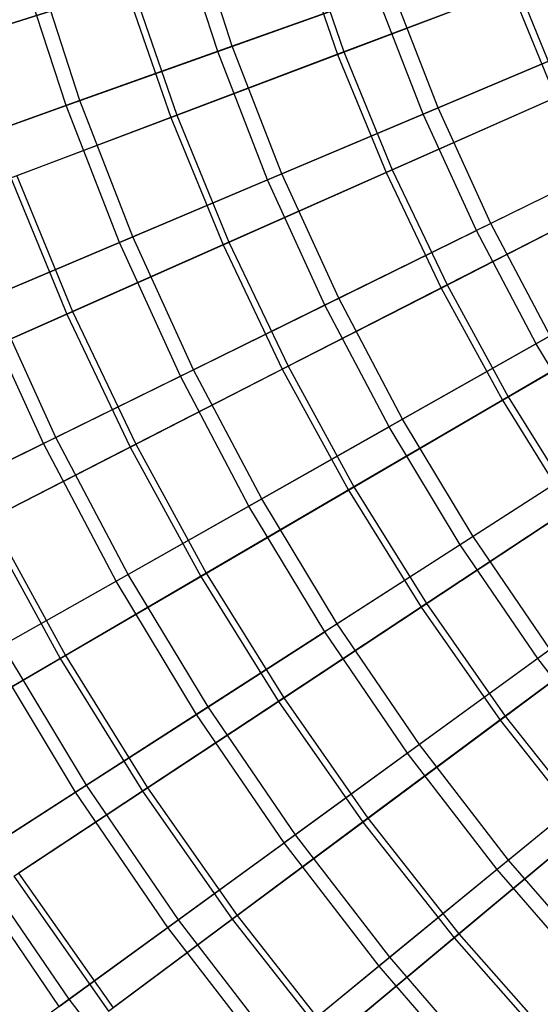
# Model space of a CAD drawing. Extents: x 0.1 to 12.1, y -6 to 6.
# Tile 13 of 256: x 2.38 to 3.157, y -2.627 to -1.16. Entities that reach past the tile are written whole.
import ezdxf

# ---------------------------------------------------------------- set-up
doc = ezdxf.new("R2010")
doc.units = 0
doc.header["$LTSCALE"] = 2.54
doc.layers.get('0').update_dxf_attribs({"linetype": 'CONTINUOUS'})

# ---------------------------------------------------------------- blocks, each defined once
blk = doc.blocks.new('DROPS_COLOR_B-11195_STL')
at = {"color": 0}
for p, q in [((2.6756, -1.2075, 12.1434), (2.6122, -1.0124, 12.1434)), ((2.6756, -1.2075, 12.1434), (2.6122, -1.0124, 12.1434)), ((2.6973, -1.1998, 3.2233), (2.6343, -1.0059, 3.2233)), ((2.6973, -1.1998, 3.2233), (2.6343, -1.0059, 3.2233)), ((2.4495, -1.2882, 11.9225), (2.3819, -1.08, 11.9225)), ((2.4495, -1.2882, 11.9225), (2.3819, -1.08, 11.9225)), ((2.4702, -1.2808, 3.443), (2.4029, -1.0738, 3.443)), ((2.4702, -1.2808, 3.443), (2.4029, -1.0738, 3.443)), ((2.9356, -1.1148, 3.0173), (2.6973, -1.1998, 3.2233)), ((2.9356, -1.1148, 3.0173), (2.6973, -1.1998, 3.2233)), ((3.0043, -1.2913, 3.0173), (2.9356, -1.1148, 3.0173)), ((3.0043, -1.2913, 3.0173), (2.9356, -1.1148, 3.0173)), ((2.6756, -1.2075, 12.1434), (2.9128, -1.1229, 12.3507)), ((2.6756, -1.2075, 12.1434), (2.9128, -1.1229, 12.3507)), ((2.9821, -1.3007, 12.3507), (2.9128, -1.1229, 12.3507)), ((2.9821, -1.3007, 12.3507), (2.9128, -1.1229, 12.3507)), ((2.6973, -1.1998, 3.2233), (2.4702, -1.2808, 3.443)), ((2.6973, -1.1998, 3.2233), (2.4702, -1.2808, 3.443)), ((2.7713, -1.3898, 3.2233), (2.6973, -1.1998, 3.2233)), ((2.7713, -1.3898, 3.2233), (2.6973, -1.1998, 3.2233)), ((2.9821, -1.3007, 12.3507), (3.2243, -1.1984, 12.5437)), ((2.9821, -1.3007, 12.3507), (3.2243, -1.1984, 12.5437)), ((3.2474, -1.1886, 2.8256), (3.0043, -1.2913, 3.0173)), ((3.2474, -1.1886, 2.8256), (3.0043, -1.2913, 3.0173)), ((2.4495, -1.2882, 11.9225), (2.6756, -1.2075, 12.1434)), ((2.4495, -1.2882, 11.9225), (2.6756, -1.2075, 12.1434)), ((2.7501, -1.3988, 12.1434), (2.6756, -1.2075, 12.1434)), ((2.7501, -1.3988, 12.1434), (2.6756, -1.2075, 12.1434)), ((2.2353, -1.3646, 11.6886), (2.4495, -1.2882, 11.9225)), ((2.2353, -1.3646, 11.6886), (2.4495, -1.2882, 11.9225)), ((2.4702, -1.2808, 3.443), (2.2548, -1.3577, 3.6756)), ((2.4702, -1.2808, 3.443), (2.2548, -1.3577, 3.6756)), ((2.529, -1.4922, 11.9225), (2.4495, -1.2882, 11.9225)), ((2.529, -1.4922, 11.9225), (2.4495, -1.2882, 11.9225)), ((2.5492, -1.4837, 3.443), (2.4702, -1.2808, 3.443)), ((2.5492, -1.4837, 3.443), (2.4702, -1.2808, 3.443)), ((2.7501, -1.3988, 12.1434), (2.9821, -1.3007, 12.3507)), ((2.7501, -1.3988, 12.1434), (2.9821, -1.3007, 12.3507)), ((3.0043, -1.2913, 3.0173), (2.7713, -1.3898, 3.2233)), ((3.0043, -1.2913, 3.0173), (2.7713, -1.3898, 3.2233)), ((3.0613, -1.4743, 12.3507), (2.9821, -1.3007, 12.3507)), ((3.0613, -1.4743, 12.3507), (2.9821, -1.3007, 12.3507)), ((3.083, -1.4637, 3.0173), (3.0043, -1.2913, 3.0173)), ((3.083, -1.4637, 3.0173), (3.0043, -1.2913, 3.0173)), ((3.3199, -1.3472, 2.8256), (3.083, -1.4637, 3.0173)), ((3.3199, -1.3472, 2.8256), (3.083, -1.4637, 3.0173)), ((3.2973, -1.3583, 12.5437), (3.0613, -1.4743, 12.3507)), ((3.2973, -1.3583, 12.5437), (3.0613, -1.4743, 12.3507)), ((2.7713, -1.3898, 3.2233), (2.5492, -1.4837, 3.443)), ((2.7713, -1.3898, 3.2233), (2.5492, -1.4837, 3.443)), ((2.856, -1.5753, 3.2233), (2.7713, -1.3898, 3.2233)), ((2.856, -1.5753, 3.2233), (2.7713, -1.3898, 3.2233)), ((2.529, -1.4922, 11.9225), (2.7501, -1.3988, 12.1434)), ((2.529, -1.4922, 11.9225), (2.7501, -1.3988, 12.1434)), ((2.8353, -1.5855, 12.1434), (2.7501, -1.3988, 12.1434)), ((2.8353, -1.5855, 12.1434), (2.7501, -1.3988, 12.1434)), ((3.083, -1.4637, 3.0173), (2.856, -1.5753, 3.2233)), ((3.083, -1.4637, 3.0173), (2.856, -1.5753, 3.2233)), ((3.1714, -1.6313, 3.0173), (3.083, -1.4637, 3.0173)), ((3.1714, -1.6313, 3.0173), (3.083, -1.4637, 3.0173)), ((2.8353, -1.5855, 12.1434), (3.0613, -1.4743, 12.3507)), ((2.8353, -1.5855, 12.1434), (3.0613, -1.4743, 12.3507)), ((3.1504, -1.6431, 12.3507), (3.0613, -1.4743, 12.3507)), ((3.1504, -1.6431, 12.3507), (3.0613, -1.4743, 12.3507)), ((2.3195, -1.5808, 11.6886), (2.529, -1.4922, 11.9225)), ((2.3195, -1.5808, 11.6886), (2.529, -1.4922, 11.9225)), ((2.5492, -1.4837, 3.443), (2.3386, -1.5727, 3.6756)), ((2.5492, -1.4837, 3.443), (2.3386, -1.5727, 3.6756)), ((2.6199, -1.6914, 11.9225), (2.529, -1.4922, 11.9225)), ((2.6199, -1.6914, 11.9225), (2.529, -1.4922, 11.9225)), ((2.6396, -1.6817, 3.443), (2.5492, -1.4837, 3.443)), ((2.6396, -1.6817, 3.443), (2.5492, -1.4837, 3.443)), ((3.3794, -1.5138, 12.5437), (3.1504, -1.6431, 12.3507)), ((3.3794, -1.5138, 12.5437), (3.1504, -1.6431, 12.3507)), ((2.4158, -1.7917, 11.6886), (2.3195, -1.5808, 11.6886)), ((2.4158, -1.7917, 11.6886), (2.3195, -1.5808, 11.6886)), ((2.4344, -1.7826, 3.6756), (2.3386, -1.5727, 3.6756)), ((2.4344, -1.7826, 3.6756), (2.3386, -1.5727, 3.6756)), ((2.856, -1.5753, 3.2233), (2.6396, -1.6817, 3.443)), ((2.856, -1.5753, 3.2233), (2.6396, -1.6817, 3.443)), ((2.9512, -1.7556, 3.2233), (2.856, -1.5753, 3.2233)), ((2.9512, -1.7556, 3.2233), (2.856, -1.5753, 3.2233)), ((2.6199, -1.6914, 11.9225), (2.8353, -1.5855, 12.1434)), ((2.6199, -1.6914, 11.9225), (2.8353, -1.5855, 12.1434)), ((2.9311, -1.767, 12.1434), (2.8353, -1.5855, 12.1434)), ((2.9311, -1.767, 12.1434), (2.8353, -1.5855, 12.1434)), ((3.1504, -1.6431, 12.3507), (2.9311, -1.767, 12.1434)), ((3.1504, -1.6431, 12.3507), (2.9311, -1.767, 12.1434)), ((3.1714, -1.6313, 3.0173), (2.9512, -1.7556, 3.2233)), ((3.1714, -1.6313, 3.0173), (2.9512, -1.7556, 3.2233)), ((3.249, -1.8065, 12.3507), (3.1504, -1.6431, 12.3507)), ((3.249, -1.8065, 12.3507), (3.1504, -1.6431, 12.3507)), ((2.6396, -1.6817, 3.443), (2.4344, -1.7826, 3.6756)), ((2.6396, -1.6817, 3.443), (2.4344, -1.7826, 3.6756)), ((2.7412, -1.8742, 3.443), (2.6396, -1.6817, 3.443)), ((2.7412, -1.8742, 3.443), (2.6396, -1.6817, 3.443)), ((2.4158, -1.7917, 11.6886), (2.6199, -1.6914, 11.9225)), ((2.4158, -1.7917, 11.6886), (2.6199, -1.6914, 11.9225)), ((2.7221, -1.885, 11.9225), (2.6199, -1.6914, 11.9225)), ((2.7221, -1.885, 11.9225), (2.6199, -1.6914, 11.9225)), ((2.9512, -1.7556, 3.2233), (2.7412, -1.8742, 3.443)), ((2.9512, -1.7556, 3.2233), (2.7412, -1.8742, 3.443)), ((3.0565, -1.9302, 3.2233), (2.9512, -1.7556, 3.2233)), ((3.0565, -1.9302, 3.2233), (2.9512, -1.7556, 3.2233)), ((2.7221, -1.885, 11.9225), (2.9311, -1.767, 12.1434)), ((2.7221, -1.885, 11.9225), (2.9311, -1.767, 12.1434)), ((3.0371, -1.9427, 12.1434), (2.9311, -1.767, 12.1434)), ((3.0371, -1.9427, 12.1434), (2.9311, -1.767, 12.1434)), ((2.4344, -1.7826, 3.6756), (2.2411, -1.8776, 3.9205)), ((2.4344, -1.7826, 3.6756), (2.2411, -1.8776, 3.9205)), ((2.5421, -1.9867, 3.6756), (2.4344, -1.7826, 3.6756)), ((2.5421, -1.9867, 3.6756), (2.4344, -1.7826, 3.6756)), ((2.2236, -1.8862, 11.4426), (2.4158, -1.7917, 11.6886)), ((2.2236, -1.8862, 11.4426), (2.4158, -1.7917, 11.6886)), ((2.524, -1.9968, 11.6886), (2.4158, -1.7917, 11.6886)), ((2.524, -1.9968, 11.6886), (2.4158, -1.7917, 11.6886)), ((3.2693, -1.7935, 3.0173), (3.0565, -1.9302, 3.2233)), ((3.2693, -1.7935, 3.0173), (3.0565, -1.9302, 3.2233)), ((3.249, -1.8065, 12.3507), (3.0371, -1.9427, 12.1434)), ((3.249, -1.8065, 12.3507), (3.0371, -1.9427, 12.1434)), ((2.7412, -1.8742, 3.443), (2.5421, -1.9867, 3.6756)), ((2.7412, -1.8742, 3.443), (2.5421, -1.9867, 3.6756)), ((2.8536, -2.0606, 3.443), (2.7412, -1.8742, 3.443)), ((2.8536, -2.0606, 3.443), (2.7412, -1.8742, 3.443)), ((2.524, -1.9968, 11.6886), (2.7221, -1.885, 11.9225)), ((2.524, -1.9968, 11.6886), (2.7221, -1.885, 11.9225)), ((2.8352, -2.0725, 11.9225), (2.7221, -1.885, 11.9225)), ((2.8352, -2.0725, 11.9225), (2.7221, -1.885, 11.9225)), ((3.0565, -1.9302, 3.2233), (2.8536, -2.0606, 3.443)), ((3.0565, -1.9302, 3.2233), (2.8536, -2.0606, 3.443)), ((3.1716, -2.0986, 3.2233), (3.0565, -1.9302, 3.2233)), ((3.1716, -2.0986, 3.2233), (3.0565, -1.9302, 3.2233)), ((3.0371, -1.9427, 12.1434), (2.8352, -2.0725, 11.9225)), ((3.0371, -1.9427, 12.1434), (2.8352, -2.0725, 11.9225)), ((3.1529, -2.1121, 12.1434), (3.0371, -1.9427, 12.1434)), ((3.1529, -2.1121, 12.1434), (3.0371, -1.9427, 12.1434)), ((3.3567, -1.9641, 12.3507), (3.1529, -2.1121, 12.1434)), ((3.3567, -1.9641, 12.3507), (3.1529, -2.1121, 12.1434)), ((2.5421, -1.9867, 3.6756), (2.3545, -2.0926, 3.9205)), ((2.5421, -1.9867, 3.6756), (2.3545, -2.0926, 3.9205)), ((2.6612, -2.1842, 3.6756), (2.5421, -1.9867, 3.6756)), ((2.6612, -2.1842, 3.6756), (2.5421, -1.9867, 3.6756)), ((2.3376, -2.1022, 11.4426), (2.524, -1.9968, 11.6886)), ((2.3376, -2.1022, 11.4426), (2.524, -1.9968, 11.6886)), ((2.6438, -2.1955, 11.6886), (2.524, -1.9968, 11.6886)), ((2.6438, -2.1955, 11.6886), (2.524, -1.9968, 11.6886)), ((2.8536, -2.0606, 3.443), (2.6612, -2.1842, 3.6756)), ((2.8536, -2.0606, 3.443), (2.6612, -2.1842, 3.6756)), ((2.9765, -2.2403, 3.443), (2.8536, -2.0606, 3.443)), ((2.9765, -2.2403, 3.443), (2.8536, -2.0606, 3.443)), ((2.6438, -2.1955, 11.6886), (2.8352, -2.0725, 11.9225)), ((2.6438, -2.1955, 11.6886), (2.8352, -2.0725, 11.9225)), ((2.9587, -2.2532, 11.9225), (2.8352, -2.0725, 11.9225)), ((2.9587, -2.2532, 11.9225), (2.8352, -2.0725, 11.9225)), ((2.48, -2.3007, 3.9205), (2.3545, -2.0926, 3.9205)), ((2.48, -2.3007, 3.9205), (2.3545, -2.0926, 3.9205)), ((2.4636, -2.3112, 11.4426), (2.3376, -2.1022, 11.4426)), ((2.4636, -2.3112, 11.4426), (2.3376, -2.1022, 11.4426)), ((3.1529, -2.1121, 12.1434), (2.9587, -2.2532, 11.9225)), ((3.1529, -2.1121, 12.1434), (2.9587, -2.2532, 11.9225)), ((3.1716, -2.0986, 3.2233), (2.9765, -2.2403, 3.443)), ((3.1716, -2.0986, 3.2233), (2.9765, -2.2403, 3.443)), ((3.2782, -2.2746, 12.1434), (3.1529, -2.1121, 12.1434)), ((3.2782, -2.2746, 12.1434), (3.1529, -2.1121, 12.1434)), ((2.6612, -2.1842, 3.6756), (2.48, -2.3007, 3.9205)), ((2.6612, -2.1842, 3.6756), (2.48, -2.3007, 3.9205)), ((2.7915, -2.3747, 3.6756), (2.6612, -2.1842, 3.6756)), ((2.7915, -2.3747, 3.6756), (2.6612, -2.1842, 3.6756)), ((2.4636, -2.3112, 11.4426), (2.6438, -2.1955, 11.6886)), ((2.4636, -2.3112, 11.4426), (2.6438, -2.1955, 11.6886)), ((2.7747, -2.3869, 11.6886), (2.6438, -2.1955, 11.6886)), ((2.7747, -2.3869, 11.6886), (2.6438, -2.1955, 11.6886)), ((2.9765, -2.2403, 3.443), (2.7915, -2.3747, 3.6756)), ((2.9765, -2.2403, 3.443), (2.7915, -2.3747, 3.6756)), ((3.1094, -2.4127, 3.443), (2.9765, -2.2403, 3.443)), ((3.1094, -2.4127, 3.443), (2.9765, -2.2403, 3.443)), ((2.9587, -2.2532, 11.9225), (2.7747, -2.3869, 11.6886)), ((2.9587, -2.2532, 11.9225), (2.7747, -2.3869, 11.6886)), ((3.0924, -2.4266, 11.9225), (2.9587, -2.2532, 11.9225)), ((3.0924, -2.4266, 11.9225), (2.9587, -2.2532, 11.9225)), ((3.2961, -2.26, 3.2233), (3.1094, -2.4127, 3.443)), ((3.2961, -2.26, 3.2233), (3.1094, -2.4127, 3.443)), ((3.2782, -2.2746, 12.1434), (3.0924, -2.4266, 11.9225)), ((3.2782, -2.2746, 12.1434), (3.0924, -2.4266, 11.9225)), ((2.48, -2.3007, 3.9205), (2.3104, -2.4097, 4.177)), ((2.48, -2.3007, 3.9205), (2.3104, -2.4097, 4.177)), ((2.6172, -2.5014, 3.9205), (2.48, -2.3007, 3.9205)), ((2.6172, -2.5014, 3.9205), (2.48, -2.3007, 3.9205)), ((2.2952, -2.4195, 11.1851), (2.4636, -2.3112, 11.4426)), ((2.2952, -2.4195, 11.1851), (2.4636, -2.3112, 11.4426)), ((2.6014, -2.5128, 11.4426), (2.4636, -2.3112, 11.4426)), ((2.6014, -2.5128, 11.4426), (2.4636, -2.3112, 11.4426)), ((2.7915, -2.3747, 3.6756), (2.6172, -2.5014, 3.9205)), ((2.7915, -2.3747, 3.6756), (2.6172, -2.5014, 3.9205)), ((2.9324, -2.5574, 3.6756), (2.7915, -2.3747, 3.6756)), ((2.9324, -2.5574, 3.6756), (2.7915, -2.3747, 3.6756)), ((2.6014, -2.5128, 11.4426), (2.7747, -2.3869, 11.6886)), ((2.6014, -2.5128, 11.4426), (2.7747, -2.3869, 11.6886)), ((2.9163, -2.5706, 11.6886), (2.7747, -2.3869, 11.6886)), ((2.9163, -2.5706, 11.6886), (2.7747, -2.3869, 11.6886)), ((2.4394, -2.6305, 11.1851), (2.2952, -2.4195, 11.1851)), ((2.4394, -2.6305, 11.1851), (2.2952, -2.4195, 11.1851)), ((2.4541, -2.6198, 4.177), (2.3104, -2.4097, 4.177)), ((2.4541, -2.6198, 4.177), (2.3104, -2.4097, 4.177)), ((3.1094, -2.4127, 3.443), (2.9324, -2.5574, 3.6756)), ((3.1094, -2.4127, 3.443), (2.9324, -2.5574, 3.6756)), ((3.2519, -2.5772, 3.443), (3.1094, -2.4127, 3.443)), ((3.2519, -2.5772, 3.443), (3.1094, -2.4127, 3.443)), ((3.0924, -2.4266, 11.9225), (2.9163, -2.5706, 11.6886)), ((3.0924, -2.4266, 11.9225), (2.9163, -2.5706, 11.6886)), ((3.2358, -2.592, 11.9225), (3.0924, -2.4266, 11.9225)), ((3.2358, -2.592, 11.9225), (3.0924, -2.4266, 11.9225)), ((2.6172, -2.5014, 3.9205), (2.4541, -2.6198, 4.177)), ((2.6172, -2.5014, 3.9205), (2.4541, -2.6198, 4.177)), ((2.7656, -2.6938, 3.9205), (2.6172, -2.5014, 3.9205)), ((2.7656, -2.6938, 3.9205), (2.6172, -2.5014, 3.9205)), ((2.4394, -2.6305, 11.1851), (2.6014, -2.5128, 11.4426)), ((2.4394, -2.6305, 11.1851), (2.6014, -2.5128, 11.4426)), ((2.7505, -2.7061, 11.4426), (2.6014, -2.5128, 11.4426)), ((2.7505, -2.7061, 11.4426), (2.6014, -2.5128, 11.4426)), ((2.9324, -2.5574, 3.6756), (2.7656, -2.6938, 3.9205)), ((2.9324, -2.5574, 3.6756), (2.7656, -2.6938, 3.9205)), ((3.0835, -2.7318, 3.6756), (2.9324, -2.5574, 3.6756)), ((3.0835, -2.7318, 3.6756), (2.9324, -2.5574, 3.6756)), ((2.9163, -2.5706, 11.6886), (2.7505, -2.7061, 11.4426)), ((2.9163, -2.5706, 11.6886), (2.7505, -2.7061, 11.4426)), ((3.0682, -2.7458, 11.6886), (2.9163, -2.5706, 11.6886)), ((3.0682, -2.7458, 11.6886), (2.9163, -2.5706, 11.6886)), ((2.4541, -2.6198, 4.177), (2.3027, -2.7298, 4.4442)), ((2.4541, -2.6198, 4.177), (2.3027, -2.7298, 4.4442)), ((2.6095, -2.8214, 4.177), (2.4541, -2.6198, 4.177)), ((2.6095, -2.8214, 4.177), (2.4541, -2.6198, 4.177))]:
    blk.add_line(p, q, dxfattribs=at)
blk = doc.blocks.new('GROUP_1')
at = {"color": 0}
for p, q in [((2.732, 4.9655, 10.925), (2.7944, 4.7855, 10.925)), ((2.732, 4.9655, 10.925), (2.7944, 4.7855, 10.925)), ((2.7417, 4.9686, 1.068), (2.8039, 4.7891, 1.068)), ((2.7417, 4.9686, 1.068), (2.8039, 4.7891, 1.068)), ((2.4877, 4.8884, 1.2636), (2.2444, 4.8116, 1.4735)), ((2.4877, 4.8884, 1.2636), (2.2444, 4.8116, 1.4735)), ((2.4877, 4.8884, 1.2636), (2.5547, 4.6949, 1.2636)), ((2.4877, 4.8884, 1.2636), (2.5547, 4.6949, 1.2636)), ((3.0627, 4.8869, 0.8873), (2.8039, 4.7891, 1.068)), ((3.0627, 4.8869, 0.8873), (2.8039, 4.7891, 1.068)), ((3.0627, 4.8869, 0.8873), (3.1289, 4.7254, 0.8873)), ((3.0627, 4.8869, 0.8873), (3.1289, 4.7254, 0.8873)), ((2.2355, 4.8088, 10.5184), (2.4784, 4.8855, 10.7288)), ((2.2355, 4.8088, 10.5184), (2.4784, 4.8855, 10.7288)), ((2.4784, 4.8855, 10.7288), (2.5456, 4.6915, 10.7288)), ((2.4784, 4.8855, 10.7288), (2.5456, 4.6915, 10.7288)), ((2.7944, 4.7855, 10.925), (3.0528, 4.8832, 11.1062)), ((2.7944, 4.7855, 10.925), (3.0528, 4.8832, 11.1062)), ((3.0528, 4.8832, 11.1062), (3.1193, 4.7211, 11.1062)), ((3.0528, 4.8832, 11.1062), (3.1193, 4.7211, 11.1062)), ((2.5456, 4.6915, 10.7288), (2.7944, 4.7855, 10.925)), ((2.5456, 4.6915, 10.7288), (2.7944, 4.7855, 10.925)), ((2.8039, 4.7891, 1.068), (2.5547, 4.6949, 1.2636)), ((2.8039, 4.7891, 1.068), (2.5547, 4.6949, 1.2636)), ((2.7944, 4.7855, 10.925), (2.8667, 4.6092, 10.925)), ((2.7944, 4.7855, 10.925), (2.8667, 4.6092, 10.925)), ((2.8039, 4.7891, 1.068), (2.8759, 4.6133, 1.068)), ((2.8039, 4.7891, 1.068), (2.8759, 4.6133, 1.068)), ((3.1289, 4.7254, 0.8873), (2.8759, 4.6133, 1.068)), ((3.1289, 4.7254, 0.8873), (2.8759, 4.6133, 1.068)), ((2.8667, 4.6092, 10.925), (3.1193, 4.7211, 11.1062)), ((2.8667, 4.6092, 10.925), (3.1193, 4.7211, 11.1062)), ((2.3073, 4.6014, 10.5184), (2.5456, 4.6915, 10.7288)), ((2.3073, 4.6014, 10.5184), (2.5456, 4.6915, 10.7288)), ((2.5547, 4.6949, 1.2636), (2.3161, 4.6047, 1.4735)), ((2.5547, 4.6949, 1.2636), (2.3161, 4.6047, 1.4735)), ((2.5456, 4.6915, 10.7288), (2.6235, 4.5015, 10.7288)), ((2.5456, 4.6915, 10.7288), (2.6235, 4.5015, 10.7288)), ((2.5547, 4.6949, 1.2636), (2.6324, 4.5055, 1.2636)), ((2.5547, 4.6949, 1.2636), (2.6324, 4.5055, 1.2636)), ((2.6235, 4.5015, 10.7288), (2.8667, 4.6092, 10.925)), ((2.6235, 4.5015, 10.7288), (2.8667, 4.6092, 10.925)), ((2.8759, 4.6133, 1.068), (2.6324, 4.5055, 1.2636)), ((2.8759, 4.6133, 1.068), (2.6324, 4.5055, 1.2636)), ((2.8667, 4.6092, 10.925), (2.9486, 4.4372, 10.925)), ((2.8667, 4.6092, 10.925), (2.9486, 4.4372, 10.925)), ((2.8759, 4.6133, 1.068), (2.9577, 4.4418, 1.068)), ((2.8759, 4.6133, 1.068), (2.9577, 4.4418, 1.068)), ((2.3073, 4.6014, 10.5184), (2.3906, 4.3983, 10.5184)), ((2.3073, 4.6014, 10.5184), (2.3906, 4.3983, 10.5184)), ((2.3161, 4.6047, 1.4735), (2.3991, 4.4021, 1.4735)), ((2.3161, 4.6047, 1.4735), (2.3991, 4.4021, 1.4735)), ((3.2041, 4.5678, 0.8873), (2.9577, 4.4418, 1.068)), ((3.2041, 4.5678, 0.8873), (2.9577, 4.4418, 1.068)), ((2.9486, 4.4372, 10.925), (3.1947, 4.563, 11.1062)), ((2.9486, 4.4372, 10.925), (3.1947, 4.563, 11.1062)), ((2.6324, 4.5055, 1.2636), (2.3991, 4.4021, 1.4735)), ((2.6324, 4.5055, 1.2636), (2.3991, 4.4021, 1.4735)), ((2.6324, 4.5055, 1.2636), (2.7206, 4.3206, 1.2636)), ((2.6324, 4.5055, 1.2636), (2.7206, 4.3206, 1.2636)), ((2.3906, 4.3983, 10.5184), (2.6235, 4.5015, 10.7288)), ((2.3906, 4.3983, 10.5184), (2.6235, 4.5015, 10.7288)), ((2.6235, 4.5015, 10.7288), (2.7119, 4.3162, 10.7288)), ((2.6235, 4.5015, 10.7288), (2.7119, 4.3162, 10.7288)), ((2.7119, 4.3162, 10.7288), (2.9486, 4.4372, 10.925)), ((2.7119, 4.3162, 10.7288), (2.9486, 4.4372, 10.925)), ((2.9577, 4.4418, 1.068), (2.7206, 4.3206, 1.2636)), ((2.9577, 4.4418, 1.068), (2.7206, 4.3206, 1.2636)), ((2.9486, 4.4372, 10.925), (3.0401, 4.2701, 10.925)), ((2.9486, 4.4372, 10.925), (3.0401, 4.2701, 10.925)), ((2.9577, 4.4418, 1.068), (3.0488, 4.2752, 1.068)), ((2.9577, 4.4418, 1.068), (3.0488, 4.2752, 1.068)), ((2.3991, 4.4021, 1.4735), (2.1768, 4.3036, 1.6972)), ((2.3991, 4.4021, 1.4735), (2.1768, 4.3036, 1.6972)), ((2.3991, 4.4021, 1.4735), (2.4934, 4.2044, 1.4735)), ((2.3991, 4.4021, 1.4735), (2.4934, 4.2044, 1.4735)), ((3.0401, 4.2701, 10.925), (3.2787, 4.4093, 11.1062)), ((3.0401, 4.2701, 10.925), (3.2787, 4.4093, 11.1062)), ((3.2878, 4.4146, 0.8873), (3.0488, 4.2752, 1.068)), ((3.2878, 4.4146, 0.8873), (3.0488, 4.2752, 1.068)), ((2.1687, 4.3, 10.2942), (2.3906, 4.3983, 10.5184)), ((2.1687, 4.3, 10.2942), (2.3906, 4.3983, 10.5184)), ((2.3906, 4.3983, 10.5184), (2.4851, 4.2002, 10.5184)), ((2.3906, 4.3983, 10.5184), (2.4851, 4.2002, 10.5184)), ((2.4851, 4.2002, 10.5184), (2.7119, 4.3162, 10.7288)), ((2.4851, 4.2002, 10.5184), (2.7119, 4.3162, 10.7288)), ((2.7206, 4.3206, 1.2636), (2.4934, 4.2044, 1.4735)), ((2.7206, 4.3206, 1.2636), (2.4934, 4.2044, 1.4735)), ((2.7119, 4.3162, 10.7288), (2.8104, 4.136, 10.7288)), ((2.7119, 4.3162, 10.7288), (2.8104, 4.136, 10.7288)), ((2.7206, 4.3206, 1.2636), (2.8188, 4.1409, 1.2636)), ((2.7206, 4.3206, 1.2636), (2.8188, 4.1409, 1.2636)), ((2.8104, 4.136, 10.7288), (3.0401, 4.2701, 10.925)), ((2.8104, 4.136, 10.7288), (3.0401, 4.2701, 10.925)), ((3.0488, 4.2752, 1.068), (2.8188, 4.1409, 1.2636)), ((3.0488, 4.2752, 1.068), (2.8188, 4.1409, 1.2636)), ((3.0401, 4.2701, 10.925), (3.1406, 4.1082, 10.925)), ((3.0401, 4.2701, 10.925), (3.1406, 4.1082, 10.925)), ((3.0488, 4.2752, 1.068), (3.1491, 4.1138, 1.068)), ((3.0488, 4.2752, 1.068), (3.1491, 4.1138, 1.068)), ((2.2689, 4.0897, 10.2942), (2.4851, 4.2002, 10.5184)), ((2.2689, 4.0897, 10.2942), (2.4851, 4.2002, 10.5184)), ((2.4934, 4.2044, 1.4735), (2.2768, 4.0937, 1.6972)), ((2.4934, 4.2044, 1.4735), (2.2768, 4.0937, 1.6972)), ((2.4851, 4.2002, 10.5184), (2.5904, 4.0076, 10.5184)), ((2.4851, 4.2002, 10.5184), (2.5904, 4.0076, 10.5184)), ((2.4934, 4.2044, 1.4735), (2.5984, 4.0123, 1.4735)), ((2.4934, 4.2044, 1.4735), (2.5984, 4.0123, 1.4735)), ((2.8188, 4.1409, 1.2636), (2.5984, 4.0123, 1.4735)), ((2.8188, 4.1409, 1.2636), (2.5984, 4.0123, 1.4735)), ((2.8188, 4.1409, 1.2636), (2.9269, 3.967, 1.2636)), ((2.8188, 4.1409, 1.2636), (2.9269, 3.967, 1.2636)), ((2.5904, 4.0076, 10.5184), (2.8104, 4.136, 10.7288)), ((2.5904, 4.0076, 10.5184), (2.8104, 4.136, 10.7288)), ((2.8104, 4.136, 10.7288), (2.9188, 3.9616, 10.7288)), ((2.8104, 4.136, 10.7288), (2.9188, 3.9616, 10.7288)), ((3.1491, 4.1138, 1.068), (2.9269, 3.967, 1.2636)), ((3.1491, 4.1138, 1.068), (2.9269, 3.967, 1.2636)), ((2.9188, 3.9616, 10.7288), (3.1406, 4.1082, 10.925)), ((2.9188, 3.9616, 10.7288), (3.1406, 4.1082, 10.925)), ((2.2689, 4.0897, 10.2942), (2.3807, 3.8853, 10.2942)), ((2.2689, 4.0897, 10.2942), (2.3807, 3.8853, 10.2942)), ((2.2768, 4.0937, 1.6972), (2.3884, 3.8898, 1.6972)), ((2.2768, 4.0937, 1.6972), (2.3884, 3.8898, 1.6972)), ((2.3807, 3.8853, 10.2942), (2.5904, 4.0076, 10.5184)), ((2.3807, 3.8853, 10.2942), (2.5904, 4.0076, 10.5184)), ((2.5984, 4.0123, 1.4735), (2.3884, 3.8898, 1.6972)), ((2.5984, 4.0123, 1.4735), (2.3884, 3.8898, 1.6972)), ((2.5904, 4.0076, 10.5184), (2.7062, 3.8212, 10.5184)), ((2.5904, 4.0076, 10.5184), (2.7062, 3.8212, 10.5184)), ((2.5984, 4.0123, 1.4735), (2.714, 3.8264, 1.4735)), ((2.5984, 4.0123, 1.4735), (2.714, 3.8264, 1.4735)), ((2.9269, 3.967, 1.2636), (2.714, 3.8264, 1.4735)), ((2.9269, 3.967, 1.2636), (2.714, 3.8264, 1.4735)), ((2.9269, 3.967, 1.2636), (3.0445, 3.7994, 1.2636)), ((2.9269, 3.967, 1.2636), (3.0445, 3.7994, 1.2636)), ((2.7062, 3.8212, 10.5184), (2.9188, 3.9616, 10.7288)), ((2.7062, 3.8212, 10.5184), (2.9188, 3.9616, 10.7288)), ((2.9188, 3.9616, 10.7288), (3.0366, 3.7935, 10.7288)), ((2.9188, 3.9616, 10.7288), (3.0366, 3.7935, 10.7288)), ((3.0366, 3.7935, 10.7288), (3.25, 3.9522, 10.925)), ((3.0366, 3.7935, 10.7288), (3.25, 3.9522, 10.925)), ((3.2582, 3.9583, 1.068), (3.0445, 3.7994, 1.2636)), ((3.2582, 3.9583, 1.068), (3.0445, 3.7994, 1.2636)), ((2.3884, 3.8898, 1.6972), (2.1892, 3.7736, 1.9339)), ((2.3884, 3.8898, 1.6972), (2.1892, 3.7736, 1.9339)), ((2.3884, 3.8898, 1.6972), (2.5111, 3.6923, 1.6972)), ((2.3884, 3.8898, 1.6972), (2.5111, 3.6923, 1.6972)), ((2.182, 3.7693, 10.057), (2.3807, 3.8853, 10.2942)), ((2.182, 3.7693, 10.057), (2.3807, 3.8853, 10.2942)), ((2.3807, 3.8853, 10.2942), (2.5037, 3.6874, 10.2942)), ((2.3807, 3.8853, 10.2942), (2.5037, 3.6874, 10.2942)), ((2.5037, 3.6874, 10.2942), (2.7062, 3.8212, 10.5184)), ((2.5037, 3.6874, 10.2942), (2.7062, 3.8212, 10.5184)), ((2.714, 3.8264, 1.4735), (2.5111, 3.6923, 1.6972)), ((2.714, 3.8264, 1.4735), (2.5111, 3.6923, 1.6972)), ((2.7062, 3.8212, 10.5184), (2.8322, 3.6415, 10.5184)), ((2.7062, 3.8212, 10.5184), (2.8322, 3.6415, 10.5184)), ((2.714, 3.8264, 1.4735), (2.8397, 3.6471, 1.4735)), ((2.714, 3.8264, 1.4735), (2.8397, 3.6471, 1.4735)), ((2.8322, 3.6415, 10.5184), (3.0366, 3.7935, 10.7288)), ((2.8322, 3.6415, 10.5184), (3.0366, 3.7935, 10.7288)), ((3.0445, 3.7994, 1.2636), (2.8397, 3.6471, 1.4735)), ((3.0445, 3.7994, 1.2636), (2.8397, 3.6471, 1.4735)), ((3.0366, 3.7935, 10.7288), (3.1637, 3.6323, 10.7288)), ((3.0366, 3.7935, 10.7288), (3.1637, 3.6323, 10.7288)), ((3.0445, 3.7994, 1.2636), (3.1712, 3.6385, 1.2636)), ((3.0445, 3.7994, 1.2636), (3.1712, 3.6385, 1.2636)), ((2.3117, 3.5606, 10.057), (2.5037, 3.6874, 10.2942)), ((2.3117, 3.5606, 10.057), (2.5037, 3.6874, 10.2942)), ((2.5111, 3.6923, 1.6972), (2.3187, 3.5652, 1.9339)), ((2.5111, 3.6923, 1.6972), (2.3187, 3.5652, 1.9339)), ((2.5037, 3.6874, 10.2942), (2.6374, 3.4967, 10.2942)), ((2.5037, 3.6874, 10.2942), (2.6374, 3.4967, 10.2942)), ((2.5111, 3.6923, 1.6972), (2.6446, 3.502, 1.6972)), ((2.5111, 3.6923, 1.6972), (2.6446, 3.502, 1.6972)), ((2.6374, 3.4967, 10.2942), (2.8322, 3.6415, 10.5184)), ((2.6374, 3.4967, 10.2942), (2.8322, 3.6415, 10.5184)), ((2.8397, 3.6471, 1.4735), (2.6446, 3.502, 1.6972)), ((2.8397, 3.6471, 1.4735), (2.6446, 3.502, 1.6972)), ((2.8322, 3.6415, 10.5184), (2.9681, 3.4691, 10.5184)), ((2.8322, 3.6415, 10.5184), (2.9681, 3.4691, 10.5184)), ((2.8397, 3.6471, 1.4735), (2.9752, 3.4751, 1.4735)), ((2.8397, 3.6471, 1.4735), (2.9752, 3.4751, 1.4735)), ((2.9681, 3.4691, 10.5184), (3.1637, 3.6323, 10.7288)), ((2.9681, 3.4691, 10.5184), (3.1637, 3.6323, 10.7288)), ((3.1712, 3.6385, 1.2636), (2.9752, 3.4751, 1.4735)), ((3.1712, 3.6385, 1.2636), (2.9752, 3.4751, 1.4735)), ((2.3117, 3.5606, 10.057), (2.4528, 3.3594, 10.057)), ((2.3117, 3.5606, 10.057), (2.4528, 3.3594, 10.057)), ((2.3187, 3.5652, 1.9339), (2.4596, 3.3644, 1.9339)), ((2.3187, 3.5652, 1.9339), (2.4596, 3.3644, 1.9339)), ((2.4528, 3.3594, 10.057), (2.6374, 3.4967, 10.2942)), ((2.4528, 3.3594, 10.057), (2.6374, 3.4967, 10.2942)), ((2.6446, 3.502, 1.6972), (2.4596, 3.3644, 1.9339)), ((2.6446, 3.502, 1.6972), (2.4596, 3.3644, 1.9339)), ((2.6374, 3.4967, 10.2942), (2.7816, 3.3137, 10.2942)), ((2.6374, 3.4967, 10.2942), (2.7816, 3.3137, 10.2942)), ((2.6446, 3.502, 1.6972), (2.7884, 3.3193, 1.6972)), ((2.6446, 3.502, 1.6972), (2.7884, 3.3193, 1.6972)), ((2.7816, 3.3137, 10.2942), (2.9681, 3.4691, 10.5184)), ((2.7816, 3.3137, 10.2942), (2.9681, 3.4691, 10.5184)), ((2.9752, 3.4751, 1.4735), (2.7884, 3.3193, 1.6972)), ((2.9752, 3.4751, 1.4735), (2.7884, 3.3193, 1.6972)), ((2.9681, 3.4691, 10.5184), (3.1132, 3.3045, 10.5184)), ((2.9681, 3.4691, 10.5184), (3.1132, 3.3045, 10.5184)), ((2.9752, 3.4751, 1.4735), (3.1201, 3.3109, 1.4735)), ((2.9752, 3.4751, 1.4735), (3.1201, 3.3109, 1.4735))]:
    blk.add_line(p, q, dxfattribs=at)
blk.add_blockref('DROPS_COLOR_B-11195_STL', (-0.06, 5.9973, -1.7), dxfattribs=at)

msp = doc.modelspace()

# ---------------------------------------------------------------- block references
at = {"color": 0}
msp.add_blockref('GROUP_1', (0.06, -5.9973, 1.7), dxfattribs=at)

doc.saveas('drawing.dxf')
